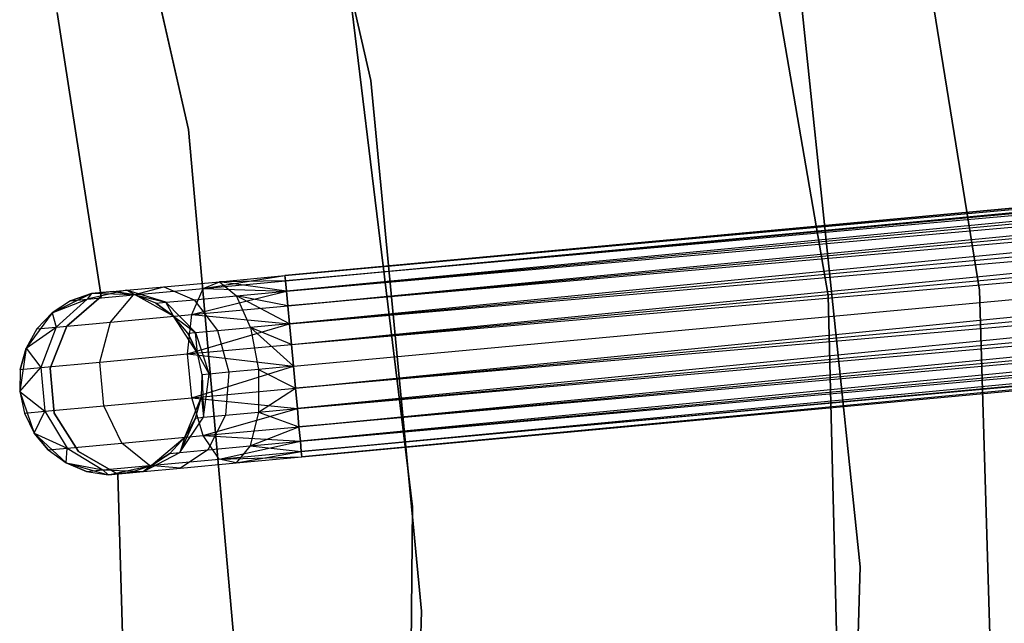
# Model space of a CAD drawing. Extents: x -102 to 101, y -101 to 102.
# Tile 194 of 256: x 39 to 50, y 1 to 8. Entities that reach past the tile are written whole.
import ezdxf

# ---------------------------------------------------------------- set-up
doc = ezdxf.new("R2010")
doc.units = 0
doc.header["$LTSCALE"] = 25.4
doc.layers.get('0').update_dxf_attribs({"linetype": 'CONTINUOUS'})

# ---------------------------------------------------------------- blocks, each defined once
blk = doc.blocks.new('NL2500012268_STL')
at = {"color": 0}
for p, q in [((146.572, 7.121, 336), (145.266, 12.794, 336)), ((145.266, 12.794, 337), (146.572, 7.121, 337)), ((146.572, 7.121, 336), (145.266, 12.794, 336)), ((145.266, 12.794, 337), (146.572, 7.121, 337)), ((143.328, 12.116, 336), (144.581, 6.586, 336)), ((144.581, 6.586, 328.5), (143.328, 12.116, 328.5)), ((144.581, 6.586, 328.5), (143.328, 12.116, 328.5)), ((143.328, 12.116, 336), (144.581, 6.586, 336)), ((151.563, 4.772, 19), (150.346, 11.843, 19)), ((150.346, 11.843, 20), (151.563, 4.772, 20)), ((150.346, 11.843, 20), (151.563, 4.772, 20)), ((151.563, 4.772, 19), (150.346, 11.843, 19)), ((153.215, 4.833, 26.5), (152.151, 11.392, 26.5)), ((152.151, 11.392, 20), (153.215, 4.833, 20)), ((153.215, 4.833, 26.5), (152.151, 11.392, 26.5)), ((152.151, 11.392, 20), (153.215, 4.833, 20)), ((182.857, 8.439, 327.379), (145.635, 4.99, 327.621)), ((145.635, 4.99, 327.379), (182.857, 8.439, 327.379)), ((182.857, 8.439, 327.379), (145.635, 4.99, 327.621)), ((145.635, 4.99, 327.379), (182.857, 8.439, 327.379)), ((145.635, 4.99, 327.621), (182.862, 8.382, 327.855)), ((145.635, 4.99, 327.621), (182.862, 8.382, 327.855)), ((145.641, 4.932, 327.145), (182.857, 8.439, 327.379)), ((145.641, 4.932, 327.145), (182.857, 8.439, 327.379)), ((145.641, 4.932, 327.855), (182.862, 8.382, 327.855)), ((145.641, 4.932, 327.855), (182.862, 8.382, 327.855)), ((182.862, 8.382, 327.855), (145.651, 4.821, 328.068)), ((182.862, 8.382, 327.855), (145.651, 4.821, 328.068)), ((151.231, 8.363, 26.5), (151.913, 1.813, 26.5)), ((151.913, 1.813, 20), (151.231, 8.363, 20)), ((151.913, 1.813, 20), (151.231, 8.363, 20)), ((151.231, 8.363, 26.5), (151.913, 1.813, 26.5)), ((182.873, 8.27, 326.932), (145.641, 4.932, 327.145)), ((182.873, 8.27, 326.932), (145.641, 4.932, 327.145)), ((145.651, 4.821, 326.932), (182.873, 8.27, 326.932)), ((145.651, 4.821, 326.932), (182.873, 8.27, 326.932)), ((145.666, 4.662, 326.751), (182.873, 8.27, 326.932)), ((145.666, 4.662, 326.751), (182.873, 8.27, 326.932)), ((147.027, 2.466, 336), (146.325, 8.238, 336)), ((146.325, 8.238, 328.5), (147.027, 2.466, 328.5)), ((147.027, 2.466, 336), (146.325, 8.238, 336)), ((146.325, 8.238, 328.5), (147.027, 2.466, 328.5)), ((145.651, 4.821, 328.068), (182.887, 8.111, 328.249)), ((145.651, 4.821, 328.068), (182.887, 8.111, 328.249)), ((145.666, 4.662, 328.249), (182.887, 8.111, 328.249)), ((145.666, 4.662, 328.249), (182.887, 8.111, 328.249)), ((182.887, 8.111, 328.249), (145.684, 4.464, 328.385)), ((182.887, 8.111, 328.249), (145.684, 4.464, 328.385)), ((143.15, 7.861, 335), (143.631, 4.763, 335)), ((143.631, 4.763, 333), (143.15, 7.861, 333)), ((143.631, 4.763, 333), (143.15, 7.861, 333)), ((143.15, 7.861, 335), (143.631, 4.763, 335)), ((182.906, 7.913, 326.615), (145.666, 4.662, 326.751)), ((182.906, 7.913, 326.615), (145.666, 4.662, 326.751)), ((145.684, 4.464, 326.615), (182.906, 7.913, 326.615)), ((145.684, 4.464, 326.615), (182.906, 7.913, 326.615)), ((145.705, 4.24, 326.529), (182.906, 7.913, 326.615)), ((145.705, 4.24, 326.529), (182.906, 7.913, 326.615)), ((145.684, 4.464, 328.385), (182.926, 7.689, 328.471)), ((145.684, 4.464, 328.385), (182.926, 7.689, 328.471)), ((145.705, 4.24, 328.471), (182.926, 7.689, 328.471)), ((145.705, 4.24, 328.471), (182.926, 7.689, 328.471)), ((145.705, 4.24, 326.529), (182.949, 7.451, 326.5)), ((145.705, 4.24, 326.529), (182.949, 7.451, 326.5)), ((145.727, 4.001, 328.5), (182.949, 7.451, 328.5)), ((145.727, 4.001, 328.5), (182.949, 7.451, 328.5)), ((145.727, 4.001, 326.5), (182.949, 7.451, 326.5)), ((145.727, 4.001, 326.5), (182.949, 7.451, 326.5)), ((145.749, 3.763, 326.529), (182.949, 7.451, 326.5)), ((145.749, 3.763, 326.529), (182.949, 7.451, 326.5)), ((145.749, 3.763, 328.471), (182.971, 7.212, 328.471)), ((145.749, 3.763, 328.471), (182.971, 7.212, 328.471)), ((182.971, 7.212, 328.471), (145.77, 3.539, 328.385)), ((182.971, 7.212, 328.471), (145.77, 3.539, 328.385)), ((147.126, 1.327, 336), (146.572, 7.121, 336)), ((146.572, 7.121, 336), (146.572, 7.121, 337)), ((146.572, 7.121, 337), (147.126, 1.327, 337)), ((146.572, 7.121, 336), (146.572, 7.121, 337)), ((147.126, 1.327, 336), (146.572, 7.121, 336)), ((146.572, 7.121, 337), (147.126, 1.327, 337)), ((182.991, 6.988, 326.615), (145.749, 3.763, 326.529)), ((182.991, 6.988, 326.615), (145.749, 3.763, 326.529)), ((145.77, 3.539, 326.615), (182.991, 6.988, 326.615)), ((145.77, 3.539, 326.615), (182.991, 6.988, 326.615)), ((145.788, 3.341, 326.751), (182.991, 6.988, 326.615)), ((145.788, 3.341, 326.751), (182.991, 6.988, 326.615)), ((145.77, 3.539, 328.385), (183.01, 6.79, 328.249)), ((145.77, 3.539, 328.385), (183.01, 6.79, 328.249)), ((145.788, 3.341, 328.249), (183.01, 6.79, 328.249)), ((145.788, 3.341, 328.249), (183.01, 6.79, 328.249)), ((183.01, 6.79, 328.249), (145.803, 3.182, 328.068)), ((183.01, 6.79, 328.249), (145.803, 3.182, 328.068)), ((144.581, 6.586, 336), (145.086, 0.937, 336)), ((145.086, 0.937, 328.5), (144.581, 6.586, 328.5)), ((144.581, 6.586, 328.5), (144.581, 6.586, 336)), ((144.581, 6.586, 328.5), (144.581, 6.586, 336)), ((145.086, 0.937, 328.5), (144.581, 6.586, 328.5)), ((144.581, 6.586, 336), (145.086, 0.937, 336)), ((183.025, 6.631, 326.932), (145.788, 3.341, 326.751)), ((183.025, 6.631, 326.932), (145.788, 3.341, 326.751)), ((145.803, 3.182, 326.932), (183.025, 6.631, 326.932)), ((145.803, 3.182, 326.932), (183.025, 6.631, 326.932)), ((145.813, 3.07, 327.145), (183.025, 6.631, 326.932)), ((145.813, 3.07, 327.145), (183.025, 6.631, 326.932)), ((145.803, 3.182, 328.068), (183.035, 6.519, 327.855)), ((145.803, 3.182, 328.068), (183.035, 6.519, 327.855)), ((145.813, 3.07, 327.855), (183.035, 6.519, 327.855)), ((145.813, 3.07, 327.855), (183.035, 6.519, 327.855)), ((183.04, 6.462, 327.379), (145.813, 3.07, 327.145)), ((183.04, 6.462, 327.379), (145.813, 3.07, 327.145)), ((183.035, 6.519, 327.855), (145.819, 3.013, 327.621)), ((183.035, 6.519, 327.855), (145.819, 3.013, 327.621)), ((145.819, 3.013, 327.379), (183.04, 6.462, 327.379)), ((145.819, 3.013, 327.621), (183.04, 6.462, 327.379)), ((145.819, 3.013, 327.621), (183.04, 6.462, 327.379)), ((145.819, 3.013, 327.379), (183.04, 6.462, 327.379)), ((144.744, 4.849, 327.325), (145.635, 4.99, 327.379)), ((144.744, 4.849, 327.325), (145.635, 4.99, 327.379)), ((144.919, 4.924, 327.764), (145.635, 4.99, 327.379)), ((144.919, 4.924, 327.764), (145.635, 4.99, 327.621)), ((144.919, 4.924, 327.764), (145.635, 4.99, 327.379)), ((144.919, 4.924, 327.764), (145.635, 4.99, 327.621)), ((145.635, 4.99, 327.379), (145.641, 4.932, 327.145)), ((145.641, 4.932, 327.855), (145.635, 4.99, 327.621)), ((145.641, 4.932, 327.855), (145.635, 4.99, 327.621)), ((145.635, 4.99, 327.379), (145.641, 4.932, 327.145)), ((143.906, 4.83, 328.781), (144.312, 4.867, 328.171)), ((143.906, 4.83, 328.781), (144.312, 4.867, 328.171)), ((143.983, 4.779, 327.835), (144.312, 4.867, 328.171)), ((143.983, 4.779, 327.835), (144.312, 4.867, 328.171)), ((143.983, 4.779, 327.835), (144.744, 4.849, 327.325)), ((143.983, 4.779, 327.835), (144.744, 4.849, 327.325)), ((144.312, 4.867, 328.171), (144.919, 4.924, 327.764)), ((144.312, 4.867, 328.171), (144.919, 4.924, 327.764)), ((144.312, 4.867, 328.171), (144.643, 4.727, 328.487)), ((144.312, 4.867, 328.171), (144.643, 4.727, 328.487)), ((144.619, 4.565, 326.961), (144.744, 4.849, 327.325)), ((144.619, 4.565, 326.961), (144.744, 4.849, 327.325)), ((144.744, 4.849, 327.325), (145.641, 4.932, 327.145)), ((144.744, 4.849, 327.325), (145.641, 4.932, 327.145)), ((144.744, 4.849, 327.325), (144.919, 4.924, 327.764)), ((144.744, 4.849, 327.325), (144.919, 4.924, 327.764)), ((144.744, 4.849, 327.325), (145.651, 4.821, 326.932)), ((144.744, 4.849, 327.325), (145.651, 4.821, 326.932)), ((145.641, 4.932, 327.855), (144.919, 4.924, 327.764)), ((145.641, 4.932, 327.855), (144.919, 4.924, 327.764)), ((145.651, 4.821, 328.068), (144.919, 4.924, 327.764)), ((144.919, 4.924, 327.764), (145.105, 4.77, 328.177)), ((145.651, 4.821, 328.068), (144.919, 4.924, 327.764)), ((144.919, 4.924, 327.764), (145.105, 4.77, 328.177)), ((145.641, 4.932, 327.145), (145.651, 4.821, 326.932)), ((145.651, 4.821, 328.068), (145.641, 4.932, 327.855)), ((145.651, 4.821, 328.068), (145.641, 4.932, 327.855)), ((145.641, 4.932, 327.145), (145.651, 4.821, 326.932)), ((143.524, 4.794, 335), (143.094, 4.584, 335)), ((143.524, 4.794, 335), (143.094, 4.584, 335)), ((143.094, 4.584, 329.5), (143.475, 4.732, 328.599)), ((143.094, 4.584, 329.5), (143.475, 4.732, 328.599)), ((143.475, 4.732, 328.599), (143.137, 4.427, 328.448)), ((143.475, 4.732, 328.599), (143.137, 4.427, 328.448)), ((143.631, 4.763, 335), (143.256, 4.44, 335)), ((143.256, 4.44, 333), (143.631, 4.763, 333)), ((143.256, 4.44, 333), (143.631, 4.763, 333)), ((143.631, 4.763, 335), (143.256, 4.44, 335)), ((143.524, 4.794, 329.5), (143.296, 4.715, 329.5)), ((143.296, 4.715, 329.5), (143.524, 4.794, 335)), ((143.296, 4.715, 329.5), (143.524, 4.794, 335)), ((143.524, 4.794, 329.5), (143.296, 4.715, 329.5)), ((143.296, 4.715, 329.5), (143.475, 4.732, 328.599)), ((143.296, 4.715, 329.5), (143.475, 4.732, 328.599)), ((143.906, 4.83, 328.781), (143.475, 4.732, 328.599)), ((143.906, 4.83, 328.781), (143.475, 4.732, 328.599)), ((143.524, 4.794, 329.5), (143.475, 4.732, 328.599)), ((143.524, 4.794, 329.5), (143.475, 4.732, 328.599)), ((143.475, 4.732, 328.599), (143.983, 4.779, 327.835)), ((143.475, 4.732, 328.599), (143.983, 4.779, 327.835)), ((143.524, 4.794, 329.5), (143.906, 4.83, 328.781)), ((143.524, 4.794, 329.5), (143.906, 4.83, 328.781)), ((143.764, 4.816, 329.5), (143.524, 4.794, 335)), ((143.764, 4.816, 329.5), (143.524, 4.794, 335)), ((144.002, 4.781, 335), (143.524, 4.794, 335)), ((144.002, 4.781, 335), (143.524, 4.794, 335)), ((143.524, 4.794, 329.5), (143.524, 4.794, 335)), ((143.524, 4.794, 329.5), (143.524, 4.794, 335)), ((143.631, 4.763, 335), (143.631, 4.763, 333)), ((143.631, 4.763, 335), (143.631, 4.763, 333)), ((143.731, 4.482, 327.557), (143.983, 4.779, 327.835)), ((143.731, 4.482, 327.557), (143.983, 4.779, 327.835)), ((143.764, 4.816, 329.5), (143.906, 4.83, 328.781)), ((143.764, 4.816, 329.5), (143.906, 4.83, 328.781)), ((144.002, 4.781, 329.5), (143.764, 4.816, 329.5)), ((143.764, 4.816, 329.5), (144.002, 4.781, 335)), ((143.764, 4.816, 329.5), (144.002, 4.781, 335)), ((144.002, 4.781, 329.5), (143.764, 4.816, 329.5)), ((144.002, 4.781, 329.5), (143.906, 4.83, 328.781)), ((144.002, 4.781, 329.5), (143.906, 4.83, 328.781)), ((144.334, 4.699, 328.952), (143.906, 4.83, 328.781)), ((144.334, 4.699, 328.952), (143.906, 4.83, 328.781)), ((144.42, 4.546, 335), (144.002, 4.781, 335)), ((144.225, 4.689, 329.5), (144.002, 4.781, 335)), ((144.42, 4.546, 335), (144.002, 4.781, 335)), ((144.225, 4.689, 329.5), (144.002, 4.781, 329.5)), ((144.002, 4.781, 329.5), (144.002, 4.781, 335)), ((144.225, 4.689, 329.5), (144.002, 4.781, 335)), ((144.002, 4.781, 329.5), (144.002, 4.781, 335)), ((144.002, 4.781, 329.5), (144.334, 4.699, 328.952)), ((144.225, 4.689, 329.5), (144.002, 4.781, 329.5)), ((144.002, 4.781, 329.5), (144.334, 4.699, 328.952)), ((144.619, 4.565, 326.961), (145.651, 4.821, 326.932)), ((144.619, 4.565, 326.961), (145.651, 4.821, 326.932)), ((144.643, 4.727, 328.487), (145.105, 4.77, 328.177)), ((144.643, 4.727, 328.487), (145.105, 4.77, 328.177)), ((145.105, 4.77, 328.177), (145.651, 4.821, 328.068)), ((145.105, 4.77, 328.177), (145.651, 4.821, 328.068)), ((145.259, 4.425, 328.47), (145.105, 4.77, 328.177)), ((145.684, 4.464, 328.385), (145.105, 4.77, 328.177)), ((145.259, 4.425, 328.47), (145.105, 4.77, 328.177)), ((145.684, 4.464, 328.385), (145.105, 4.77, 328.177)), ((145.666, 4.662, 328.249), (145.105, 4.77, 328.177)), ((145.666, 4.662, 328.249), (145.105, 4.77, 328.177)), ((145.651, 4.821, 326.932), (145.666, 4.662, 326.751)), ((145.666, 4.662, 328.249), (145.651, 4.821, 328.068)), ((145.666, 4.662, 328.249), (145.651, 4.821, 328.068)), ((145.651, 4.821, 326.932), (145.666, 4.662, 326.751)), ((151.738, -2.401, 19), (151.563, 4.772, 19)), ((151.563, 4.772, 20), (151.738, -2.401, 20)), ((151.563, 4.772, 20), (151.738, -2.401, 20)), ((151.563, 4.772, 20), (151.563, 4.772, 19)), ((151.738, -2.401, 19), (151.563, 4.772, 19)), ((151.563, 4.772, 20), (151.563, 4.772, 19)), ((153.414, -1.809, 26.5), (153.215, 4.833, 26.5)), ((153.215, 4.833, 20), (153.414, -1.809, 20)), ((153.215, 4.833, 26.5), (153.215, 4.833, 20)), ((153.414, -1.809, 26.5), (153.215, 4.833, 26.5)), ((153.215, 4.833, 20), (153.414, -1.809, 20)), ((153.215, 4.833, 26.5), (153.215, 4.833, 20)), ((143.296, 4.715, 329.5), (143.094, 4.584, 335)), ((143.296, 4.715, 329.5), (143.094, 4.584, 329.5)), ((143.296, 4.715, 329.5), (143.094, 4.584, 335)), ((143.296, 4.715, 329.5), (143.094, 4.584, 329.5)), ((144.225, 4.689, 329.5), (144.334, 4.699, 328.952)), ((144.225, 4.689, 329.5), (144.334, 4.699, 328.952)), ((144.42, 4.546, 329.5), (144.225, 4.689, 329.5)), ((144.225, 4.689, 329.5), (144.42, 4.546, 335)), ((144.225, 4.689, 329.5), (144.42, 4.546, 335)), ((144.42, 4.546, 329.5), (144.225, 4.689, 329.5)), ((144.334, 4.699, 328.952), (144.643, 4.727, 328.487)), ((144.334, 4.699, 328.952), (144.643, 4.727, 328.487)), ((144.334, 4.699, 328.952), (144.659, 4.369, 329.073)), ((144.42, 4.546, 329.5), (144.334, 4.699, 328.952)), ((144.42, 4.546, 329.5), (144.334, 4.699, 328.952)), ((144.334, 4.699, 328.952), (144.659, 4.369, 329.073)), ((144.619, 4.565, 326.961), (145.666, 4.662, 326.751)), ((144.619, 4.565, 326.961), (145.666, 4.662, 326.751)), ((144.643, 4.727, 328.487), (144.899, 4.391, 328.712)), ((144.643, 4.727, 328.487), (144.899, 4.391, 328.712)), ((145.666, 4.662, 326.751), (145.684, 4.464, 326.615)), ((145.684, 4.464, 328.385), (145.666, 4.662, 328.249)), ((145.684, 4.464, 328.385), (145.666, 4.662, 328.249)), ((145.666, 4.662, 326.751), (145.684, 4.464, 326.615)), ((143.094, 4.584, 335), (142.811, 4.198, 335)), ((143.094, 4.584, 335), (142.811, 4.198, 335)), ((143.094, 4.584, 329.5), (142.929, 4.408, 329.5)), ((142.929, 4.408, 329.5), (143.094, 4.584, 335)), ((142.929, 4.408, 329.5), (143.094, 4.584, 335)), ((143.094, 4.584, 329.5), (142.929, 4.408, 329.5)), ((143.094, 4.584, 329.5), (143.094, 4.584, 335)), ((143.094, 4.584, 329.5), (143.094, 4.584, 335)), ((143.094, 4.584, 329.5), (143.137, 4.427, 328.448)), ((143.094, 4.584, 329.5), (143.137, 4.427, 328.448)), ((143.731, 4.482, 327.557), (144.619, 4.565, 326.961)), ((143.731, 4.482, 327.557), (144.619, 4.565, 326.961)), ((144.68, 4.145, 335), (144.42, 4.546, 335)), ((144.574, 4.361, 329.5), (144.42, 4.546, 335)), ((144.68, 4.145, 335), (144.42, 4.546, 335)), ((144.574, 4.361, 329.5), (144.42, 4.546, 329.5)), ((144.42, 4.546, 329.5), (144.42, 4.546, 335)), ((144.574, 4.361, 329.5), (144.42, 4.546, 335)), ((144.42, 4.546, 329.5), (144.42, 4.546, 335)), ((144.42, 4.546, 329.5), (144.659, 4.369, 329.073)), ((144.42, 4.546, 329.5), (144.659, 4.369, 329.073)), ((144.574, 4.361, 329.5), (144.42, 4.546, 329.5)), ((144.573, 4.135, 326.755), (144.619, 4.565, 326.961)), ((144.573, 4.135, 326.755), (144.619, 4.565, 326.961)), ((144.619, 4.565, 326.961), (145.684, 4.464, 326.615)), ((144.619, 4.565, 326.961), (145.684, 4.464, 326.615)), ((142.811, 4.198, 329.5), (143.137, 4.427, 328.448)), ((142.811, 4.198, 329.5), (143.137, 4.427, 328.448)), ((142.929, 4.408, 329.5), (142.811, 4.198, 335)), ((142.929, 4.408, 329.5), (142.811, 4.198, 329.5)), ((142.929, 4.408, 329.5), (142.811, 4.198, 335)), ((142.929, 4.408, 329.5), (142.811, 4.198, 329.5)), ((142.929, 4.408, 329.5), (143.137, 4.427, 328.448)), ((142.929, 4.408, 329.5), (143.137, 4.427, 328.448)), ((143.137, 4.427, 328.448), (142.972, 3.986, 328.363)), ((143.137, 4.427, 328.448), (142.972, 3.986, 328.363)), ((143.256, 4.44, 335), (143.071, 3.981, 335)), ((143.071, 3.981, 333), (143.256, 4.44, 333)), ((143.071, 3.981, 333), (143.256, 4.44, 333)), ((143.256, 4.44, 335), (143.071, 3.981, 335)), ((143.137, 4.427, 328.448), (143.731, 4.482, 327.557)), ((143.137, 4.427, 328.448), (143.731, 4.482, 327.557)), ((143.256, 4.44, 335), (143.256, 4.44, 333)), ((143.256, 4.44, 335), (143.256, 4.44, 333)), ((143.613, 4.046, 327.399), (143.731, 4.482, 327.557)), ((143.613, 4.046, 327.399), (143.731, 4.482, 327.557)), ((144.573, 4.135, 326.755), (145.684, 4.464, 326.615)), ((144.573, 4.135, 326.755), (145.684, 4.464, 326.615)), ((144.899, 4.391, 328.712), (145.259, 4.425, 328.47)), ((144.899, 4.391, 328.712), (145.259, 4.425, 328.47)), ((145.684, 4.464, 328.385), (145.259, 4.425, 328.47)), ((145.684, 4.464, 328.385), (145.259, 4.425, 328.47)), ((145.705, 4.24, 328.471), (145.259, 4.425, 328.47)), ((145.259, 4.425, 328.47), (145.727, 4.001, 328.5)), ((145.705, 4.24, 328.471), (145.259, 4.425, 328.47)), ((145.259, 4.425, 328.47), (145.727, 4.001, 328.5)), ((145.259, 4.425, 328.47), (145.346, 3.966, 328.576)), ((145.259, 4.425, 328.47), (145.346, 3.966, 328.576)), ((145.684, 4.464, 326.615), (145.705, 4.24, 326.529)), ((145.705, 4.24, 328.471), (145.684, 4.464, 328.385)), ((145.705, 4.24, 328.471), (145.684, 4.464, 328.385)), ((145.684, 4.464, 326.615), (145.705, 4.24, 326.529)), ((144.574, 4.361, 329.5), (144.659, 4.369, 329.073)), ((144.574, 4.361, 329.5), (144.659, 4.369, 329.073)), ((144.68, 4.145, 329.5), (144.574, 4.361, 329.5)), ((144.574, 4.361, 329.5), (144.68, 4.145, 335)), ((144.574, 4.361, 329.5), (144.68, 4.145, 335)), ((144.68, 4.145, 329.5), (144.574, 4.361, 329.5)), ((144.659, 4.369, 329.073), (144.899, 4.391, 328.712)), ((144.659, 4.369, 329.073), (144.899, 4.391, 328.712)), ((144.68, 4.145, 329.5), (144.659, 4.369, 329.073)), ((144.659, 4.369, 329.073), (144.807, 3.916, 329.117)), ((144.659, 4.369, 329.073), (144.807, 3.916, 329.117)), ((144.68, 4.145, 329.5), (144.659, 4.369, 329.073)), ((144.899, 4.391, 328.712), (145.023, 3.936, 328.793)), ((144.899, 4.391, 328.712), (145.023, 3.936, 328.793)), ((142.811, 4.198, 335), (142.74, 3.725, 335)), ((142.811, 4.198, 335), (142.74, 3.725, 335)), ((142.811, 4.198, 329.5), (142.747, 3.966, 329.5)), ((142.747, 3.966, 329.5), (142.811, 4.198, 335)), ((142.747, 3.966, 329.5), (142.811, 4.198, 335)), ((142.811, 4.198, 329.5), (142.747, 3.966, 329.5)), ((142.811, 4.198, 329.5), (142.811, 4.198, 335)), ((142.811, 4.198, 329.5), (142.811, 4.198, 335)), ((142.811, 4.198, 329.5), (142.972, 3.986, 328.363)), ((142.811, 4.198, 329.5), (142.972, 3.986, 328.363)), ((144.573, 4.135, 326.755), (145.705, 4.24, 326.529)), ((144.573, 4.135, 326.755), (145.705, 4.24, 326.529)), ((145.705, 4.24, 326.529), (145.727, 4.001, 326.5)), ((145.727, 4.001, 328.5), (145.705, 4.24, 328.471)), ((145.727, 4.001, 328.5), (145.705, 4.24, 328.471)), ((145.705, 4.24, 326.529), (145.727, 4.001, 326.5)), ((143.613, 4.046, 327.399), (144.573, 4.135, 326.755)), ((143.613, 4.046, 327.399), (144.573, 4.135, 326.755)), ((144.617, 3.658, 326.755), (144.573, 4.135, 326.755)), ((144.573, 4.135, 326.755), (145.727, 4.001, 326.5)), ((144.573, 4.135, 326.755), (145.727, 4.001, 326.5)), ((144.617, 3.658, 326.755), (144.573, 4.135, 326.755)), ((144.731, 3.909, 335), (144.68, 4.145, 335)), ((144.731, 3.909, 329.5), (144.68, 4.145, 329.5)), ((144.68, 4.145, 329.5), (144.68, 4.145, 335)), ((144.731, 3.909, 335), (144.68, 4.145, 335)), ((144.68, 4.145, 329.5), (144.68, 4.145, 335)), ((144.68, 4.145, 329.5), (144.807, 3.916, 329.117)), ((144.68, 4.145, 329.5), (144.807, 3.916, 329.117)), ((144.731, 3.909, 329.5), (144.68, 4.145, 329.5)), ((142.74, 3.725, 329.5), (142.972, 3.986, 328.363)), ((142.74, 3.725, 329.5), (142.972, 3.986, 328.363)), ((142.747, 3.966, 329.5), (142.972, 3.986, 328.363)), ((142.747, 3.966, 329.5), (142.972, 3.986, 328.363)), ((142.972, 3.986, 328.363), (143.613, 4.046, 327.399)), ((142.972, 3.986, 328.363), (143.613, 4.046, 327.399)), ((142.972, 3.986, 328.363), (143.016, 3.51, 328.363)), ((142.972, 3.986, 328.363), (143.016, 3.51, 328.363)), ((143.071, 3.981, 335), (143.071, 3.981, 333)), ((143.071, 3.981, 335), (143.071, 3.981, 333)), ((143.071, 3.981, 335), (143.116, 3.488, 335)), ((143.116, 3.488, 333), (143.071, 3.981, 333)), ((143.116, 3.488, 333), (143.071, 3.981, 333)), ((143.071, 3.981, 335), (143.116, 3.488, 335)), ((143.657, 3.569, 327.399), (143.613, 4.046, 327.399)), ((143.657, 3.569, 327.399), (143.613, 4.046, 327.399)), ((144.617, 3.658, 326.755), (145.727, 4.001, 326.5)), ((144.617, 3.658, 326.755), (145.727, 4.001, 326.5)), ((145.727, 4.001, 328.5), (145.346, 3.966, 328.576)), ((145.727, 4.001, 328.5), (145.346, 3.966, 328.576)), ((145.749, 3.763, 328.471), (145.727, 4.001, 328.5)), ((145.727, 4.001, 326.5), (145.749, 3.763, 326.529)), ((145.749, 3.763, 328.471), (145.727, 4.001, 328.5)), ((145.727, 4.001, 326.5), (145.749, 3.763, 326.529)), ((142.747, 3.966, 329.5), (142.74, 3.725, 335)), ((142.747, 3.966, 329.5), (142.74, 3.725, 335)), ((142.747, 3.966, 329.5), (142.74, 3.725, 329.5)), ((142.747, 3.966, 329.5), (142.74, 3.725, 329.5)), ((144.724, 3.668, 335), (144.731, 3.909, 335)), ((144.724, 3.668, 329.5), (144.731, 3.909, 329.5)), ((144.724, 3.668, 335), (144.731, 3.909, 335)), ((144.724, 3.668, 329.5), (144.731, 3.909, 329.5)), ((144.807, 3.916, 329.117), (144.731, 3.909, 329.5)), ((144.807, 3.916, 329.117), (144.731, 3.909, 329.5)), ((144.731, 3.909, 329.5), (144.731, 3.909, 335)), ((144.731, 3.909, 329.5), (144.731, 3.909, 335)), ((144.731, 3.909, 329.5), (144.745, 3.444, 329.073)), ((144.731, 3.909, 329.5), (144.745, 3.444, 329.073)), ((144.745, 3.444, 329.073), (144.807, 3.916, 329.117)), ((144.745, 3.444, 329.073), (144.807, 3.916, 329.117)), ((145.023, 3.936, 328.793), (144.807, 3.916, 329.117)), ((145.023, 3.936, 328.793), (144.807, 3.916, 329.117)), ((145.023, 3.936, 328.793), (144.985, 3.466, 328.712)), ((145.023, 3.936, 328.793), (144.985, 3.466, 328.712)), ((145.346, 3.966, 328.576), (145.023, 3.936, 328.793)), ((145.346, 3.966, 328.576), (145.023, 3.936, 328.793)), ((145.346, 3.966, 328.576), (145.345, 3.499, 328.47)), ((145.346, 3.966, 328.576), (145.345, 3.499, 328.47)), ((145.346, 3.966, 328.576), (145.749, 3.763, 328.471)), ((145.346, 3.966, 328.576), (145.749, 3.763, 328.471)), ((144.617, 3.658, 326.755), (145.749, 3.763, 326.529)), ((144.617, 3.658, 326.755), (145.749, 3.763, 326.529)), ((145.345, 3.499, 328.47), (145.749, 3.763, 328.471)), ((145.345, 3.499, 328.47), (145.749, 3.763, 328.471)), ((145.77, 3.539, 328.385), (145.749, 3.763, 328.471)), ((145.749, 3.763, 326.529), (145.77, 3.539, 326.615)), ((145.749, 3.763, 326.529), (145.77, 3.539, 326.615)), ((145.77, 3.539, 328.385), (145.749, 3.763, 328.471)), ((142.74, 3.725, 335), (142.897, 3.272, 335)), ((142.74, 3.725, 335), (142.897, 3.272, 335)), ((142.74, 3.725, 335), (142.791, 3.489, 329.5)), ((142.74, 3.725, 329.5), (142.74, 3.725, 335)), ((142.74, 3.725, 329.5), (142.74, 3.725, 335)), ((142.74, 3.725, 329.5), (142.791, 3.489, 329.5)), ((142.74, 3.725, 335), (142.791, 3.489, 329.5)), ((142.74, 3.725, 329.5), (142.791, 3.489, 329.5)), ((142.74, 3.725, 329.5), (143.016, 3.51, 328.363)), ((142.74, 3.725, 329.5), (143.016, 3.51, 328.363)), ((143.657, 3.569, 327.399), (144.617, 3.658, 326.755)), ((143.657, 3.569, 327.399), (144.617, 3.658, 326.755)), ((144.542, 3.226, 335), (144.724, 3.668, 335)), ((144.542, 3.226, 335), (144.724, 3.668, 335)), ((144.741, 3.244, 326.961), (144.617, 3.658, 326.755)), ((144.617, 3.658, 326.755), (145.77, 3.539, 326.615)), ((144.617, 3.658, 326.755), (145.77, 3.539, 326.615)), ((144.741, 3.244, 326.961), (144.617, 3.658, 326.755)), ((144.66, 3.436, 329.5), (144.724, 3.668, 335)), ((144.66, 3.436, 329.5), (144.724, 3.668, 335)), ((144.66, 3.436, 329.5), (144.724, 3.668, 329.5)), ((144.66, 3.436, 329.5), (144.724, 3.668, 329.5)), ((144.724, 3.668, 329.5), (144.724, 3.668, 335)), ((144.724, 3.668, 329.5), (144.724, 3.668, 335)), ((144.724, 3.668, 329.5), (144.745, 3.444, 329.073)), ((144.724, 3.668, 329.5), (144.745, 3.444, 329.073)), ((143.016, 3.51, 328.363), (143.657, 3.569, 327.399)), ((143.016, 3.51, 328.363), (143.657, 3.569, 327.399)), ((143.853, 3.162, 327.557), (143.657, 3.569, 327.399)), ((143.853, 3.162, 327.557), (143.657, 3.569, 327.399)), ((142.791, 3.489, 329.5), (143.016, 3.51, 328.363)), ((142.791, 3.489, 329.5), (143.016, 3.51, 328.363)), ((142.791, 3.489, 329.5), (142.897, 3.272, 335)), ((142.791, 3.489, 329.5), (142.897, 3.272, 329.5)), ((142.791, 3.489, 329.5), (142.897, 3.272, 335)), ((142.791, 3.489, 329.5), (142.897, 3.272, 329.5)), ((142.897, 3.272, 329.5), (143.016, 3.51, 328.363)), ((142.897, 3.272, 329.5), (143.016, 3.51, 328.363)), ((143.016, 3.51, 328.363), (143.26, 3.107, 328.448)), ((143.016, 3.51, 328.363), (143.26, 3.107, 328.448)), ((143.116, 3.488, 335), (143.116, 3.488, 333)), ((143.116, 3.488, 335), (143.116, 3.488, 333)), ((143.116, 3.488, 335), (143.383, 3.07, 335)), ((143.383, 3.07, 333), (143.116, 3.488, 333)), ((143.383, 3.07, 333), (143.116, 3.488, 333)), ((143.116, 3.488, 335), (143.383, 3.07, 335)), ((144.486, 3.06, 328.952), (144.745, 3.444, 329.073)), ((144.486, 3.06, 328.952), (144.745, 3.444, 329.073)), ((144.66, 3.436, 329.5), (144.745, 3.444, 329.073)), ((144.66, 3.436, 329.5), (144.745, 3.444, 329.073)), ((144.741, 3.244, 326.961), (145.77, 3.539, 326.615)), ((144.741, 3.244, 326.961), (145.77, 3.539, 326.615)), ((144.745, 3.444, 329.073), (144.985, 3.466, 328.712)), ((144.745, 3.444, 329.073), (144.985, 3.466, 328.712)), ((144.985, 3.466, 328.712), (144.795, 3.089, 328.487)), ((144.985, 3.466, 328.712), (144.795, 3.089, 328.487)), ((144.985, 3.466, 328.712), (145.345, 3.499, 328.47)), ((144.985, 3.466, 328.712), (145.345, 3.499, 328.47)), ((145.345, 3.499, 328.47), (145.257, 3.131, 328.177)), ((145.345, 3.499, 328.47), (145.257, 3.131, 328.177)), ((145.345, 3.499, 328.47), (145.77, 3.539, 328.385)), ((145.345, 3.499, 328.47), (145.77, 3.539, 328.385)), ((145.345, 3.499, 328.47), (145.788, 3.341, 328.249)), ((145.345, 3.499, 328.47), (145.788, 3.341, 328.249)), ((145.788, 3.341, 328.249), (145.77, 3.539, 328.385)), ((145.77, 3.539, 326.615), (145.788, 3.341, 326.751)), ((145.77, 3.539, 326.615), (145.788, 3.341, 326.751)), ((145.788, 3.341, 328.249), (145.77, 3.539, 328.385)), ((144.66, 3.436, 329.5), (144.486, 3.06, 328.952)), ((144.66, 3.436, 329.5), (144.486, 3.06, 328.952)), ((144.542, 3.226, 329.5), (144.66, 3.436, 329.5)), ((144.66, 3.436, 329.5), (144.542, 3.226, 335)), ((144.66, 3.436, 329.5), (144.542, 3.226, 335)), ((144.542, 3.226, 329.5), (144.66, 3.436, 329.5)), ((144.741, 3.244, 326.961), (145.788, 3.341, 326.751)), ((144.741, 3.244, 326.961), (145.788, 3.341, 326.751)), ((145.257, 3.131, 328.177), (145.788, 3.341, 328.249)), ((145.257, 3.131, 328.177), (145.788, 3.341, 328.249)), ((145.803, 3.182, 328.068), (145.788, 3.341, 328.249)), ((145.788, 3.341, 326.751), (145.803, 3.182, 326.932)), ((145.788, 3.341, 326.751), (145.803, 3.182, 326.932)), ((145.803, 3.182, 328.068), (145.788, 3.341, 328.249)), ((142.897, 3.272, 335), (143.246, 2.945, 335)), ((142.897, 3.272, 329.5), (142.897, 3.272, 335)), ((142.897, 3.272, 329.5), (142.897, 3.272, 335)), ((142.897, 3.272, 329.5), (143.051, 3.088, 329.5)), ((143.051, 3.088, 329.5), (142.897, 3.272, 335)), ((143.051, 3.088, 329.5), (142.897, 3.272, 335)), ((142.897, 3.272, 335), (143.246, 2.945, 335)), ((142.897, 3.272, 329.5), (143.051, 3.088, 329.5)), ((142.897, 3.272, 329.5), (143.26, 3.107, 328.448)), ((142.897, 3.272, 329.5), (143.26, 3.107, 328.448)), ((143.853, 3.162, 327.557), (144.741, 3.244, 326.961)), ((143.853, 3.162, 327.557), (144.741, 3.244, 326.961)), ((144.175, 2.919, 335), (144.542, 3.226, 335)), ((144.175, 2.919, 335), (144.542, 3.226, 335)), ((144.377, 3.05, 329.5), (144.542, 3.226, 335)), ((144.377, 3.05, 329.5), (144.542, 3.226, 329.5)), ((144.377, 3.05, 329.5), (144.542, 3.226, 335)), ((144.377, 3.05, 329.5), (144.542, 3.226, 329.5)), ((144.542, 3.226, 329.5), (144.486, 3.06, 328.952)), ((144.542, 3.226, 329.5), (144.486, 3.06, 328.952)), ((144.542, 3.226, 329.5), (144.542, 3.226, 335)), ((144.542, 3.226, 329.5), (144.542, 3.226, 335)), ((144.916, 2.987, 327.325), (144.741, 3.244, 326.961)), ((144.741, 3.244, 326.961), (145.803, 3.182, 326.932)), ((144.741, 3.244, 326.961), (145.803, 3.182, 326.932)), ((144.916, 2.987, 327.325), (144.741, 3.244, 326.961)), ((143.26, 3.107, 328.448), (143.853, 3.162, 327.557)), ((143.26, 3.107, 328.448), (143.853, 3.162, 327.557)), ((144.155, 2.917, 327.835), (143.853, 3.162, 327.557)), ((144.155, 2.917, 327.835), (143.853, 3.162, 327.557)), ((144.795, 3.089, 328.487), (145.257, 3.131, 328.177)), ((144.795, 3.089, 328.487), (145.257, 3.131, 328.177)), ((144.916, 2.987, 327.325), (145.803, 3.182, 326.932)), ((144.916, 2.987, 327.325), (145.803, 3.182, 326.932)), ((145.257, 3.131, 328.177), (145.102, 2.947, 327.764)), ((145.257, 3.131, 328.177), (145.102, 2.947, 327.764)), ((145.257, 3.131, 328.177), (145.803, 3.182, 328.068)), ((145.257, 3.131, 328.177), (145.803, 3.182, 328.068)), ((145.257, 3.131, 328.177), (145.813, 3.07, 327.855)), ((145.257, 3.131, 328.177), (145.813, 3.07, 327.855)), ((145.813, 3.07, 327.855), (145.803, 3.182, 328.068)), ((145.803, 3.182, 326.932), (145.813, 3.07, 327.145)), ((145.803, 3.182, 326.932), (145.813, 3.07, 327.145)), ((145.813, 3.07, 327.855), (145.803, 3.182, 328.068)), ((143.051, 3.088, 329.5), (143.26, 3.107, 328.448)), ((143.051, 3.088, 329.5), (143.26, 3.107, 328.448)), ((143.051, 3.088, 329.5), (143.246, 2.945, 335)), ((143.051, 3.088, 329.5), (143.246, 2.945, 329.5)), ((143.051, 3.088, 329.5), (143.246, 2.945, 335)), ((143.051, 3.088, 329.5), (143.246, 2.945, 329.5)), ((143.246, 2.945, 329.5), (143.26, 3.107, 328.448)), ((143.246, 2.945, 329.5), (143.26, 3.107, 328.448)), ((143.26, 3.107, 328.448), (143.647, 2.87, 328.599)), ((143.26, 3.107, 328.448), (143.647, 2.87, 328.599)), ((143.383, 3.07, 335), (143.383, 3.07, 333)), ((143.383, 3.07, 335), (143.383, 3.07, 333)), ((143.383, 3.07, 335), (143.81, 2.822, 335)), ((143.81, 2.822, 333), (143.383, 3.07, 333)), ((143.81, 2.822, 333), (143.383, 3.07, 333)), ((143.383, 3.07, 335), (143.81, 2.822, 335)), ((144.09, 2.853, 328.781), (144.486, 3.06, 328.952)), ((144.09, 2.853, 328.781), (144.486, 3.06, 328.952)), ((144.377, 3.05, 329.5), (144.09, 2.853, 328.781)), ((144.377, 3.05, 329.5), (144.09, 2.853, 328.781)), ((144.175, 2.919, 329.5), (144.377, 3.05, 329.5)), ((144.377, 3.05, 329.5), (144.175, 2.919, 335)), ((144.377, 3.05, 329.5), (144.175, 2.919, 335)), ((144.175, 2.919, 329.5), (144.377, 3.05, 329.5)), ((144.377, 3.05, 329.5), (144.486, 3.06, 328.952)), ((144.377, 3.05, 329.5), (144.486, 3.06, 328.952)), ((144.486, 3.06, 328.952), (144.795, 3.089, 328.487)), ((144.486, 3.06, 328.952), (144.795, 3.089, 328.487)), ((144.795, 3.089, 328.487), (144.495, 2.89, 328.171)), ((144.795, 3.089, 328.487), (144.495, 2.89, 328.171)), ((144.916, 2.987, 327.325), (145.813, 3.07, 327.145)), ((144.916, 2.987, 327.325), (145.813, 3.07, 327.145)), ((144.916, 2.987, 327.325), (145.819, 3.013, 327.379)), ((144.916, 2.987, 327.325), (145.819, 3.013, 327.379)), ((145.102, 2.947, 327.764), (145.813, 3.07, 327.855)), ((145.102, 2.947, 327.764), (145.813, 3.07, 327.855)), ((145.102, 2.947, 327.764), (145.819, 3.013, 327.621)), ((145.102, 2.947, 327.764), (145.819, 3.013, 327.379)), ((145.102, 2.947, 327.764), (145.819, 3.013, 327.621)), ((145.102, 2.947, 327.764), (145.819, 3.013, 327.379)), ((145.819, 3.013, 327.621), (145.813, 3.07, 327.855)), ((145.813, 3.07, 327.145), (145.819, 3.013, 327.379)), ((145.813, 3.07, 327.145), (145.819, 3.013, 327.379)), ((145.819, 3.013, 327.621), (145.813, 3.07, 327.855)), ((143.246, 2.945, 335), (143.707, 2.817, 335)), ((143.246, 2.945, 329.5), (143.246, 2.945, 335)), ((143.246, 2.945, 329.5), (143.246, 2.945, 335)), ((143.246, 2.945, 329.5), (143.469, 2.853, 329.5)), ((143.469, 2.853, 329.5), (143.246, 2.945, 335)), ((143.469, 2.853, 329.5), (143.246, 2.945, 335)), ((143.246, 2.945, 335), (143.707, 2.817, 335)), ((143.246, 2.945, 329.5), (143.469, 2.853, 329.5)), ((143.246, 2.945, 329.5), (143.647, 2.87, 328.599)), ((143.246, 2.945, 329.5), (143.647, 2.87, 328.599)), ((143.647, 2.87, 328.599), (144.155, 2.917, 327.835)), ((143.647, 2.87, 328.599), (144.155, 2.917, 327.835)), ((143.707, 2.817, 335), (144.175, 2.919, 335)), ((143.707, 2.817, 335), (144.175, 2.919, 335)), ((143.947, 2.84, 329.5), (144.175, 2.919, 335)), ((143.947, 2.84, 329.5), (144.175, 2.919, 329.5)), ((143.947, 2.84, 329.5), (144.175, 2.919, 335)), ((143.947, 2.84, 329.5), (144.175, 2.919, 329.5)), ((144.175, 2.919, 329.5), (144.09, 2.853, 328.781)), ((144.175, 2.919, 329.5), (144.09, 2.853, 328.781)), ((144.155, 2.917, 327.835), (144.916, 2.987, 327.325)), ((144.155, 2.917, 327.835), (144.916, 2.987, 327.325)), ((144.495, 2.89, 328.171), (144.155, 2.917, 327.835)), ((144.495, 2.89, 328.171), (144.155, 2.917, 327.835)), ((144.175, 2.919, 329.5), (144.175, 2.919, 335)), ((144.175, 2.919, 329.5), (144.175, 2.919, 335)), ((144.495, 2.89, 328.171), (145.102, 2.947, 327.764)), ((144.495, 2.89, 328.171), (145.102, 2.947, 327.764)), ((145.102, 2.947, 327.764), (144.916, 2.987, 327.325)), ((145.102, 2.947, 327.764), (144.916, 2.987, 327.325)), ((143.469, 2.853, 329.5), (143.647, 2.87, 328.599)), ((143.469, 2.853, 329.5), (143.647, 2.87, 328.599)), ((143.469, 2.853, 329.5), (143.707, 2.817, 335)), ((143.469, 2.853, 329.5), (143.707, 2.817, 329.5)), ((143.469, 2.853, 329.5), (143.707, 2.817, 335)), ((143.469, 2.853, 329.5), (143.707, 2.817, 329.5)), ((143.707, 2.817, 329.5), (143.647, 2.87, 328.599)), ((143.647, 2.87, 328.599), (144.09, 2.853, 328.781)), ((143.707, 2.817, 329.5), (143.647, 2.87, 328.599)), ((143.647, 2.87, 328.599), (144.09, 2.853, 328.781)), ((143.707, 2.817, 329.5), (144.09, 2.853, 328.781)), ((143.707, 2.817, 329.5), (144.09, 2.853, 328.781)), ((143.947, 2.84, 329.5), (143.707, 2.817, 335)), ((143.947, 2.84, 329.5), (143.707, 2.817, 335)), ((143.707, 2.817, 329.5), (143.707, 2.817, 335)), ((143.707, 2.817, 329.5), (143.707, 2.817, 335)), ((143.81, 2.822, 335), (143.81, 2.822, 333)), ((143.81, 2.822, 335), (143.906, -0.312, 335)), ((143.906, -0.312, 333), (143.81, 2.822, 333)), ((143.81, 2.822, 335), (143.81, 2.822, 333)), ((143.906, -0.312, 333), (143.81, 2.822, 333)), ((143.81, 2.822, 335), (143.906, -0.312, 335)), ((143.947, 2.84, 329.5), (144.09, 2.853, 328.781)), ((143.947, 2.84, 329.5), (144.09, 2.853, 328.781)), ((144.09, 2.853, 328.781), (144.495, 2.89, 328.171)), ((144.09, 2.853, 328.781), (144.495, 2.89, 328.171)), ((146.97, -3.348, 336), (147.027, 2.466, 336)), ((147.027, 2.466, 328.5), (146.97, -3.348, 328.5)), ((146.97, -3.348, 336), (147.027, 2.466, 336)), ((147.027, 2.466, 328.5), (146.97, -3.348, 328.5)), ((147.027, 2.466, 336), (147.027, 2.466, 328.5)), ((147.027, 2.466, 336), (147.027, 2.466, 328.5)), ((151.913, 1.813, 26.5), (151.715, -4.77, 26.5)), ((151.715, -4.77, 20), (151.913, 1.813, 20)), ((151.715, -4.77, 20), (151.913, 1.813, 20)), ((151.913, 1.813, 26.5), (151.715, -4.77, 26.5)), ((151.913, 1.813, 20), (151.913, 1.813, 26.5)), ((151.913, 1.813, 20), (151.913, 1.813, 26.5)), ((146.92, -4.49, 336), (147.126, 1.327, 336)), ((147.126, 1.327, 337), (146.92, -4.49, 337)), ((146.92, -4.49, 336), (147.126, 1.327, 336)), ((147.126, 1.327, 337), (146.92, -4.49, 337)), ((147.126, 1.327, 336), (147.126, 1.327, 337)), ((147.126, 1.327, 336), (147.126, 1.327, 337))]:
    blk.add_line(p, q, dxfattribs=at)

msp = doc.modelspace()

# ---------------------------------------------------------------- block references
at = {"color": 0}
msp.add_blockref('NL2500012268_STL', (-103.369, -0.081, -1716.928), dxfattribs=at)

doc.saveas('drawing.dxf')
